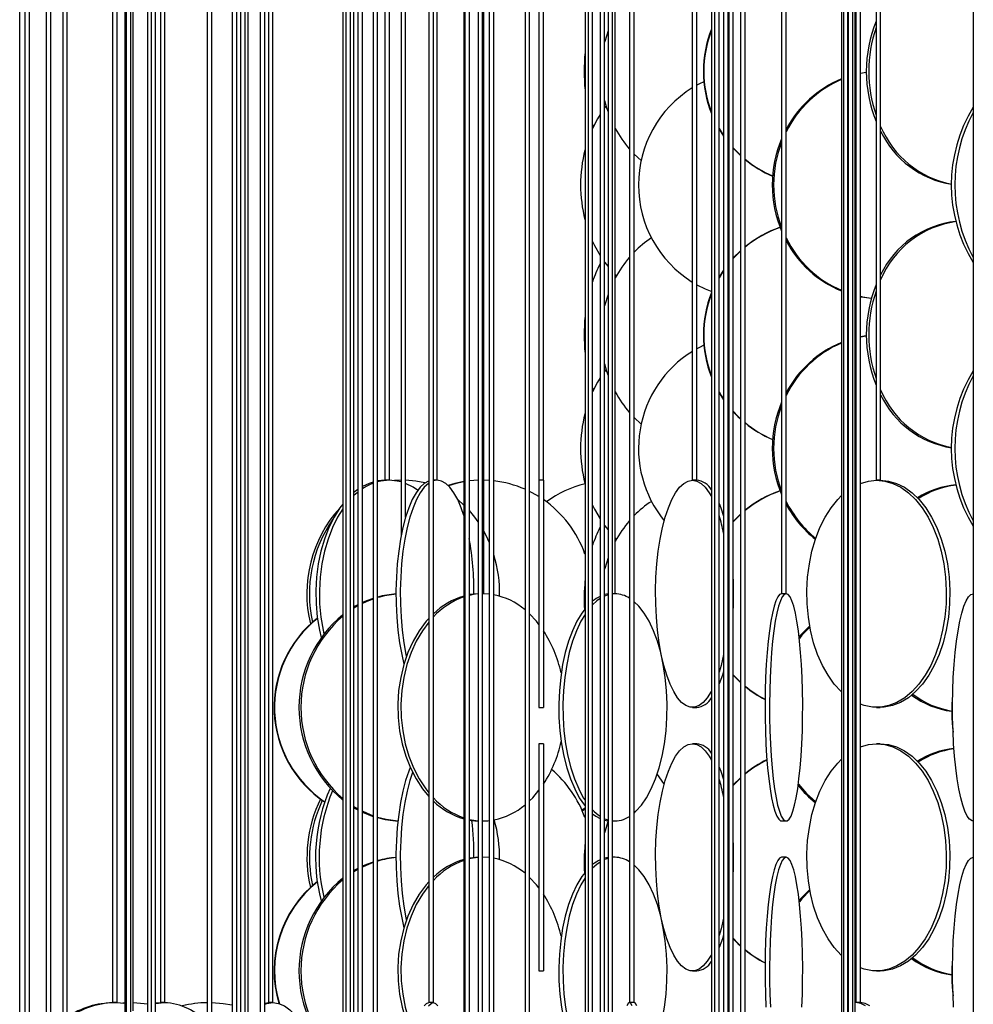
# Model space of a CAD drawing. Header units: millimetres. Extents: x 495 to 2657, y 518 to 2595.
# Tile 38 of 96: x 639 to 744, y 2362 to 2471. Entities that reach past the tile are written whole.
import ezdxf

# ---------------------------------------------------------------- set-up
doc = ezdxf.new("R2010")
doc.units = ezdxf.units.MM

msp = doc.modelspace()

# ---------------------------------------------------------------- linework, layer by layer
at = {"color": 7, "linetype": 'Continuous', "lineweight": 25}
for p, q in [((639.42, 2132.55), (639.42, 2574.8)), ((640, 2574.8), (640, 2247.55)), ((640.5, 2247.55), (640.5, 2574.8)), ((642.34, 2574.8), (642.34, 2177.55)), ((642.84, 2177.55), (642.84, 2574.8)), ((644.16, 2574.8), (644.16, 2299.53)), ((644.66, 2300.28), (644.66, 2574.8)), ((649.64, 2574.8), (649.64, 2362.55)), ((650.14, 2362.55), (650.14, 2574.8)), ((651.01, 2574.8), (651.01, 2235.05)), ((651.14, 2574.8), (651.14, 2120.05)), ((651.64, 2120.05), (651.64, 2574.8)), ((651.91, 2361.66), (651.91, 2574.8)), ((653.5, 2574.8), (653.5, 2305.05)), ((653.88, 2574.8), (653.88, 2190.05)), ((654.38, 2190.05), (654.38, 2574.8)), ((654.91, 2574.8), (654.91, 2362.55)), ((655.41, 2362.55), (655.41, 2574.8)), ((660.07, 2574.8), (660.07, 2350.05)), ((660.57, 2350.05), (660.57, 2574.8)), ((662.82, 2574.8), (662.82, 2247.55)), ((663.32, 2247.55), (663.32, 2574.8)), ((663.74, 2574.8), (663.74, 2132.55)), ((664.24, 2132.55), (664.24, 2574.8)), ((664.57, 2297.32), (664.57, 2574.8)), ((665.9, 2574.8), (665.9, 2177.55)), ((666.4, 2177.55), (666.4, 2574.8)), ((666.81, 2574.8), (666.81, 2362.55)), ((667.31, 2362.55), (667.31, 2574.8)), ((674.99, 2574.8), (674.99, 2350.05)), ((675.33, 2574.8), (675.33, 2235.05)), ((675.83, 2235.05), (675.83, 2574.8)), ((676.23, 2305.05), (676.23, 2574.8)), ((676.67, 2574.8), (676.67, 2120.05)), ((677.17, 2120.05), (677.17, 2574.8)), ((678.33, 2574.8), (678.33, 2190.05)), ((678.83, 2190.05), (678.83, 2574.8)), ((679.64, 2574.8), (679.64, 2420.05)), ((680.14, 2420.05), (680.14, 2574.8)), ((681.41, 2574.8), (681.41, 2413.88)), ((681.91, 2415.97), (681.91, 2574.8)), ((684.47, 2574.8), (684.47, 2362.55)), ((684.97, 2362.55), (684.97, 2574.8)), ((685.4, 2420.05), (685.4, 2574.8)), ((688.32, 2574.8), (688.32, 2292.55)), ((688.43, 2574.8), (688.43, 2247.55)), ((688.93, 2247.55), (688.93, 2574.8)), ((689.89, 2574.8), (689.89, 2132.55)), ((690.39, 2132.55), (690.39, 2574.8)), ((690.51, 2407.55), (690.51, 2574.8)), ((691.12, 2574.8), (691.12, 2177.55)), ((691.62, 2177.55), (691.62, 2574.8)), ((695.06, 2574.8), (695.06, 2350.05)), ((695.56, 2350.05), (695.56, 2574.8)), ((696.6, 2574.8), (696.6, 2420.05)), ((697.1, 2420.05), (697.1, 2574.8)), ((701.67, 2574.8), (701.67, 2305.05)), ((702, 2574.8), (702, 2235.05)), ((702.5, 2235.05), (702.5, 2574.8)), ((703.32, 2574.8), (703.32, 2120.05)), ((703.82, 2120.05), (703.82, 2574.8)), ((704.2, 2574.8), (704.2, 2190.05)), ((704.7, 2190.05), (704.7, 2574.8)), ((705, 2407.55), (705, 2574.8)), ((706.57, 2574.8), (706.57, 2362.55)), ((707.07, 2362.55), (707.07, 2574.8)), ((713.48, 2574.8), (713.48, 2420.05)), ((713.98, 2420.05), (713.98, 2574.8)), ((715.59, 2574.8), (715.59, 2292.55)), ((715.94, 2574.8), (715.94, 2247.55)), ((716.44, 2247.55), (716.44, 2574.8)), ((716.93, 2574.8), (716.93, 2132.55)), ((717.43, 2132.55), (717.43, 2574.8)), ((717.49, 2574.8), (717.49, 2177.55)), ((717.99, 2177.55), (717.99, 2574.8)), ((718.79, 2574.8), (718.79, 2350.05)), ((719.29, 2350.05), (719.29, 2574.8)), ((723.32, 2574.8), (723.32, 2407.55)), ((723.82, 2407.55), (723.82, 2574.8)), ((729.91, 2574.8), (729.91, 2305.05)), ((730.12, 2574.8), (730.12, 2235.05)), ((730.62, 2235.05), (730.62, 2574.8)), ((730.65, 2574.8), (730.65, 2120.05)), ((731.15, 2120.05), (731.15, 2574.8)), ((731.42, 2190.05), (731.42, 2574.8)), ((731.49, 2574.8), (731.49, 2362.55)), ((731.99, 2362.55), (731.99, 2574.8)), ((733.72, 2574.8), (733.72, 2420.05)), ((734.22, 2420.05), (734.22, 2574.8)), ((744.42, 2574.8), (744.42, 2132.55)), ((732.64, 2464.94), (731.99, 2464.83)), ((732.64, 2464.92), (731.99, 2464.8)), ((703.98, 2461.25), (703.82, 2461.03)), ((702.5, 2459.21), (702.59, 2458.96)), ((717.43, 2457.3), (717.49, 2457.23)), ((707.07, 2455.95), (707.85, 2455.22)), ((718.79, 2445.31), (717.99, 2444.51)), ((717.49, 2443.93), (717.43, 2443.86)), ((717.49, 2443.87), (717.43, 2443.8)), ((716.93, 2443.18), (716.44, 2442.42)), ((716.93, 2443.12), (716.44, 2442.34)), ((732.64, 2435.94), (731.99, 2435.83)), ((732.64, 2435.92), (731.99, 2435.8)), ((703.98, 2432.25), (703.82, 2432.03)), ((702.5, 2430.21), (702.59, 2429.96)), ((717.43, 2428.3), (717.49, 2428.23)), ((707.07, 2426.95), (707.85, 2426.22)), ((679.7, 2420.05), (678.83, 2419.97)), ((679.64, 2420.05), (679.64, 2420.05)), ((680.09, 2420.05), (679.64, 2420.05)), ((680.14, 2420.05), (680.09, 2420.05)), ((680.14, 2420.05), (680.14, 2420.05)), ((681.41, 2420.05), (680.7, 2420.01)), ((681.41, 2420.04), (680.81, 2419.99)), ((685.4, 2420.05), (684.97, 2420.05)), ((685.38, 2420.05), (684.97, 2419.98)), ((685.4, 2420.05), (685.4, 2420.05)), ((689.89, 2420.04), (688.93, 2419.97)), ((689.89, 2420.04), (688.93, 2419.98)), ((691.12, 2420.02), (690.51, 2420.05)), ((697.1, 2420.05), (696.6, 2420.05)), ((696.6, 2420.05), (696.6, 2395.05)), ((697.1, 2420.05), (697.1, 2395.05)), ((713.98, 2420.05), (713.48, 2420.05)), ((734.22, 2420.05), (733.72, 2420.05)), ((676.67, 2419.04), (676.23, 2418.7)), ((731.42, 2419.44), (731.54, 2419.5)), ((688.32, 2417.32), (687.65, 2417.91)), ((718.79, 2416.31), (717.99, 2415.51)), ((717.49, 2414.93), (717.43, 2414.86)), ((717.49, 2414.87), (717.43, 2414.8)), ((717.43, 2414.1), (717.49, 2413.8)), ((717.43, 2410.68), (717.49, 2409.89)), ((690.43, 2407.55), (690.39, 2407.55)), ((690.51, 2407.55), (690.43, 2407.55)), ((691.12, 2407.51), (690.43, 2407.55)), ((704.2, 2407.43), (703.82, 2407.3)), ((704.97, 2407.55), (704.7, 2407.55)), ((704.97, 2407.55), (704.7, 2407.53)), ((705, 2407.55), (704.97, 2407.55)), ((723.82, 2407.55), (723.32, 2407.55)), ((717.49, 2401.29), (717.43, 2401)), ((717.43, 2399.3), (717.49, 2399.23)), ((696.6, 2395.05), (697.1, 2395.05)), ((713.5, 2395.05), (713.97, 2395.05)), ((731.49, 2395.62), (731.42, 2395.65)), ((733.78, 2395.05), (734.17, 2395.05)), ((697.1, 2391.05), (696.6, 2391.05)), ((696.6, 2391.05), (696.6, 2366.05)), ((697.1, 2391.05), (697.1, 2366.05)), ((713.97, 2391.05), (713.5, 2391.05)), ((734.17, 2391.05), (733.78, 2391.05)), ((731.42, 2390.44), (731.54, 2390.5)), ((718.79, 2387.31), (717.99, 2386.51)), ((717.49, 2385.93), (717.43, 2385.86)), ((717.49, 2385.87), (717.43, 2385.8)), ((676.23, 2384.13), (676.67, 2383.88)), ((717.43, 2385.1), (717.49, 2384.8)), ((676.23, 2384.01), (676.67, 2383.76)), ((701.32, 2383.79), (701.67, 2384)), ((701.37, 2383.67), (701.67, 2383.84)), ((688.93, 2382.72), (689.89, 2382.57)), ((690.39, 2382.55), (690.43, 2382.55)), ((704.7, 2382.55), (704.97, 2382.55)), ((723.32, 2382.55), (723.81, 2382.55)), ((717.43, 2381.68), (717.49, 2380.89)), ((690.43, 2378.55), (690.39, 2378.55)), ((691.12, 2378.51), (690.43, 2378.55)), ((704.2, 2378.43), (703.82, 2378.3)), ((704.97, 2378.55), (704.7, 2378.55)), ((704.97, 2378.55), (704.7, 2378.53)), ((723.81, 2378.55), (723.32, 2378.55)), ((717.49, 2372.29), (717.43, 2372)), ((717.43, 2370.3), (717.49, 2370.23)), ((696.6, 2366.05), (697.1, 2366.05)), ((713.5, 2366.05), (713.97, 2366.05)), ((731.49, 2366.62), (731.42, 2366.65)), ((733.78, 2366.05), (734.17, 2366.05)), ((649.64, 2362.55), (649.64, 2362.55)), ((650.14, 2362.55), (649.64, 2362.55)), ((650.03, 2362.55), (651.01, 2362.49)), ((650.14, 2362.55), (650.14, 2362.55)), ((650.76, 2362.52), (651.01, 2362.53)), ((650.83, 2362.51), (651.01, 2362.53)), ((654.38, 2362.52), (654.97, 2362.55)), ((654.38, 2362.46), (655.34, 2362.55)), ((654.91, 2362.55), (654.91, 2362.55)), ((655.41, 2362.55), (654.91, 2362.55)), ((655.41, 2362.55), (655.41, 2362.55)), ((666.4, 2362.51), (666.83, 2362.55)), ((666.81, 2362.55), (666.81, 2362.55)), ((667.31, 2362.55), (666.81, 2362.55)), ((667.31, 2362.55), (667.31, 2362.55)), ((684.97, 2362.55), (684.47, 2362.55)), ((706.57, 2362.55), (706.57, 2362.55)), ((707.07, 2362.55), (706.57, 2362.55)), ((731.5, 2362.55), (731.42, 2362.55)), ((731.5, 2362.55), (731.49, 2362.55)), ((731.99, 2362.55), (731.5, 2362.55))]:
    msp.add_line(p, q, dxfattribs=at)
at = {"color": 7, "linetype": 'Continuous', "lineweight": 25, "flags": 128}
for points in [[(704.2, 2469.5), (703.85, 2468.34), (703.82, 2468.25)], [(714.75, 2463.91), (714.26, 2463.67), (713.98, 2463.52)], [(703.82, 2461.85), (704.05, 2461.05), (704.2, 2460.59)], [(703.32, 2460.3), (703.05, 2459.84), (702.5, 2458.77)], [(716.44, 2458.76), (716.67, 2458.38), (716.93, 2457.98)], [(716.44, 2458.68), (716.62, 2458.38), (716.93, 2457.91)], [(717.43, 2457.24), (717.48, 2457.17), (717.49, 2457.17)], [(717.99, 2456.64), (718.52, 2456.08), (718.79, 2455.83)], [(717.99, 2456.59), (718.48, 2456.08), (718.79, 2455.79)], [(702.5, 2446.32), (702.72, 2445.88), (703.32, 2444.8)], [(718.79, 2445.27), (718.01, 2444.49), (717.99, 2444.46)], [(703.82, 2444.06), (704.2, 2443.58), (704.2, 2443.58)], [(705, 2442.7), (705.09, 2442.61), (705.13, 2442.57)], [(713.98, 2441.57), (714.91, 2441.11), (715.64, 2440.81)], [(704.2, 2440.5), (703.85, 2439.34), (703.82, 2439.25)], [(731.99, 2440.29), (732.23, 2440.25), (733.21, 2440.1)], [(731.99, 2440.26), (732.08, 2440.25), (733.2, 2440.09)], [(714.75, 2434.91), (714.26, 2434.67), (713.98, 2434.52)], [(703.82, 2432.85), (704.05, 2432.05), (704.2, 2431.59)], [(703.32, 2431.3), (703.05, 2430.84), (702.5, 2429.77)], [(716.44, 2429.76), (716.67, 2429.38), (716.93, 2428.98)], [(716.44, 2429.68), (716.62, 2429.38), (716.93, 2428.91)], [(717.43, 2428.24), (717.48, 2428.17), (717.49, 2428.17)], [(717.99, 2427.64), (718.52, 2427.08), (718.79, 2426.83)], [(717.99, 2427.59), (718.48, 2427.08), (718.79, 2426.79)], [(678.33, 2419.85), (677.89, 2419.7), (677.17, 2419.35)], [(680.09, 2420.05), (679.18, 2419.96), (678.83, 2419.88)], [(681.41, 2419.86), (681, 2419.96), (680.09, 2420.05)], [(684.47, 2419.97), (684.43, 2419.96), (683.96, 2419.7), (683.5, 2419.27), (683.06, 2418.67), (682.64, 2417.92), (682.26, 2417.02), (681.91, 2415.99), (681.61, 2414.84), (681.36, 2413.58), (681.15, 2412.25), (680.99, 2410.84), (680.9, 2409.39), (680.85, 2407.92), (680.87, 2406.44), (680.94, 2404.97), (681.06, 2403.55), (681.25, 2402.17), (681.48, 2400.88), (681.72, 2399.8)], [(684.04, 2419.76), (683.03, 2419.96), (681.91, 2420.05)], [(688.32, 2416.17), (688.03, 2417.02), (687.65, 2417.92), (687.24, 2418.67), (686.8, 2419.27), (686.34, 2419.7), (685.86, 2419.96), (685.38, 2420.05)], [(688.32, 2419.9), (687.35, 2419.7), (686.59, 2419.48)], [(688.32, 2419.88), (687.47, 2419.7), (686.62, 2419.45)], [(715.59, 2396.84), (715.56, 2396.79), (715.13, 2396.11), (714.68, 2395.59), (714.22, 2395.25), (713.74, 2395.07), (713.26, 2395.07), (712.78, 2395.25), (712.31, 2395.59), (711.86, 2396.11), (711.43, 2396.79), (711.04, 2397.61), (710.67, 2398.58), (710.35, 2399.67), (710.07, 2400.88), (709.83, 2402.17), (709.65, 2403.55), (709.53, 2404.97), (709.46, 2406.44), (709.44, 2407.92), (709.48, 2409.39), (709.58, 2410.84), (709.74, 2412.25), (709.94, 2413.58), (710.2, 2414.84), (710.5, 2415.99), (710.85, 2417.02), (711.23, 2417.92), (711.64, 2418.67), (712.09, 2419.27), (712.54, 2419.7), (713.02, 2419.96), (713.5, 2420.05), (713.5, 2420.05)], [(713.5, 2420.05), (713.98, 2419.96), (714.45, 2419.7), (714.91, 2419.27), (715.35, 2418.67), (715.59, 2418.25)], [(733.78, 2420.05), (734.68, 2419.96), (735.58, 2419.7), (736.45, 2419.27), (737.28, 2418.67), (738.06, 2417.92), (738.79, 2417.02), (739.44, 2415.99), (740.01, 2414.84), (740.5, 2413.58), (740.89, 2412.25), (741.18, 2410.84), (741.37, 2409.39), (741.45, 2407.92), (741.42, 2406.44), (741.29, 2404.97), (741.05, 2403.55), (740.71, 2402.17), (740.27, 2400.88), (739.74, 2399.67), (739.12, 2398.58), (738.43, 2397.61), (737.68, 2396.79), (736.87, 2396.11), (736.02, 2395.59), (735.13, 2395.25), (734.23, 2395.07), (733.32, 2395.07), (732.42, 2395.25), (731.99, 2395.39)], [(731.99, 2419.7), (732.87, 2419.96), (733.78, 2420.05)], [(734.17, 2420.05), (735.08, 2419.96), (735.97, 2419.7), (736.84, 2419.27), (737.68, 2418.67), (738.46, 2417.92), (739.18, 2417.02), (739.83, 2415.99), (740.41, 2414.84), (740.89, 2413.58), (741.28, 2412.25), (741.58, 2410.84), (741.76, 2409.39), (741.84, 2407.92), (741.82, 2406.44), (741.68, 2404.97), (741.44, 2403.55), (741.1, 2402.17), (740.66, 2400.88), (740.13, 2399.67), (739.52, 2398.58), (738.83, 2397.61), (738.07, 2396.79), (737.27, 2396.11), (736.41, 2395.59), (735.53, 2395.25), (734.62, 2395.07), (734.17, 2395.05)], [(676.67, 2418.74), (676.58, 2418.67), (676.23, 2418.36)], [(684.47, 2419.73), (684.43, 2419.7), (683.97, 2419.27), (683.53, 2418.67), (683.12, 2417.92), (682.73, 2417.02), (682.39, 2415.99), (682.08, 2414.84), (681.83, 2413.58), (681.62, 2412.25), (681.47, 2410.84), (681.37, 2409.39), (681.33, 2407.92), (681.34, 2406.44), (681.41, 2404.97), (681.54, 2403.55), (681.72, 2402.17), (681.95, 2400.88), (682, 2400.64)], [(683.24, 2418.95), (682.76, 2419.27), (681.91, 2419.69)], [(696.6, 2418.24), (695.85, 2418.67), (695.56, 2418.82)], [(729.91, 2396.75), (729.87, 2396.79), (729.12, 2397.61), (728.43, 2398.58), (727.81, 2399.67), (727.28, 2400.88), (726.84, 2402.17), (726.5, 2403.55), (726.26, 2404.97), (726.13, 2406.44), (726.1, 2407.92), (726.18, 2409.39), (726.37, 2410.84), (726.66, 2412.25), (727.05, 2413.58), (727.54, 2414.84), (728.11, 2415.99), (728.76, 2417.02), (729.49, 2417.92), (729.91, 2418.35)], [(674.99, 2417.43), (674.68, 2417.02), (674.03, 2415.99), (673.46, 2414.84), (672.97, 2413.58), (672.58, 2412.25), (672.29, 2410.84), (672.1, 2409.39), (672.02, 2407.92), (672.05, 2406.44), (672.18, 2404.97), (672.42, 2403.55), (672.61, 2402.74)], [(674.99, 2416.89), (674.43, 2415.99), (673.85, 2414.84), (673.37, 2413.58), (672.98, 2412.25), (672.68, 2410.84), (672.5, 2409.39), (672.42, 2407.92), (672.44, 2406.44), (672.58, 2404.97), (672.82, 2403.55), (672.91, 2403.14)], [(689.89, 2415.48), (689.52, 2415.99), (688.93, 2416.7)], [(702.5, 2417.32), (702.72, 2416.88), (703.32, 2415.8)], [(716.44, 2417.47), (716.62, 2417.02), (716.93, 2416.11)], [(718.79, 2416.27), (718.01, 2415.49), (717.99, 2415.46)], [(691.12, 2413.22), (690.96, 2413.58), (690.51, 2414.48)], [(703.82, 2415.06), (704.2, 2414.58), (704.2, 2414.58)], [(705, 2413.7), (705.09, 2413.61), (705.13, 2413.57)], [(704.2, 2411.5), (703.85, 2410.34), (703.82, 2410.25)], [(678.33, 2407.03), (677.6, 2406.77), (677.17, 2406.58)], [(678.33, 2406.96), (677.81, 2406.77), (677.17, 2406.48)], [(689.89, 2407.55), (689.01, 2407.46), (688.93, 2407.45)], [(689.89, 2407.53), (689.36, 2407.46), (688.93, 2407.38)], [(703.32, 2407.02), (702.97, 2406.77), (702.5, 2406.34)], [(704.2, 2407.53), (703.85, 2407.46), (703.82, 2407.45)], [(723.32, 2407.55), (723.1, 2407.46), (722.89, 2407.2), (722.68, 2406.77), (722.48, 2406.17), (722.3, 2405.42), (722.13, 2404.52), (721.97, 2403.49), (721.83, 2402.34), (721.72, 2401.08), (721.63, 2399.75), (721.56, 2398.34), (721.51, 2396.89), (721.49, 2395.42), (721.5, 2393.94), (721.53, 2392.47), (721.59, 2391.05), (721.67, 2389.67), (721.77, 2388.38), (721.9, 2387.17), (722.05, 2386.08), (722.21, 2385.11), (722.39, 2384.29), (722.58, 2383.61), (722.78, 2383.09), (723, 2382.75), (723.21, 2382.57), (723.32, 2382.55)], [(723.81, 2407.55), (723.6, 2407.46), (723.38, 2407.2), (723.18, 2406.77), (722.98, 2406.17), (722.79, 2405.42), (722.62, 2404.52), (722.47, 2403.49), (722.33, 2402.34), (722.21, 2401.08), (722.12, 2399.75), (722.05, 2398.34), (722.01, 2396.89), (721.99, 2395.42), (721.99, 2393.94), (722.03, 2392.47), (722.08, 2391.05), (722.16, 2389.67), (722.27, 2388.38), (722.39, 2387.17), (722.54, 2386.08), (722.7, 2385.11), (722.88, 2384.29), (723.08, 2383.61), (723.28, 2383.09), (723.49, 2382.75), (723.7, 2382.57), (723.92, 2382.57), (724.14, 2382.75), (724.35, 2383.09), (724.55, 2383.61), (724.74, 2384.29), (724.92, 2385.11), (725.09, 2386.08), (725.23, 2387.17), (725.36, 2388.38), (725.46, 2389.67), (725.54, 2391.05), (725.6, 2392.47), (725.63, 2393.94), (725.64, 2395.42), (725.62, 2396.89), (725.58, 2398.34), (725.51, 2399.75), (725.41, 2401.08), (725.3, 2402.34), (725.16, 2403.49), (725.01, 2404.52), (724.83, 2405.42), (724.65, 2406.17), (724.45, 2406.77), (724.24, 2407.2), (724.03, 2407.46), (723.81, 2407.55)], [(744.43, 2382.55), (744.29, 2382.57), (744.02, 2382.75), (743.76, 2383.09), (743.5, 2383.61), (743.26, 2384.29), (743.04, 2385.11), (742.83, 2386.08), (742.65, 2387.17), (742.49, 2388.38), (742.36, 2389.67), (742.26, 2391.05), (742.19, 2392.47), (742.15, 2393.94), (742.14, 2395.42), (742.16, 2396.89), (742.22, 2398.34), (742.31, 2399.75), (742.42, 2401.08), (742.57, 2402.34), (742.74, 2403.49), (742.93, 2404.52), (743.15, 2405.42), (743.38, 2406.17), (743.63, 2406.77), (743.89, 2407.2), (744.16, 2407.46), (744.43, 2407.55)], [(676.67, 2406.33), (676.37, 2406.17), (676.23, 2406.09)], [(676.67, 2406.22), (676.58, 2406.17), (676.23, 2405.96)], [(701.67, 2405.89), (701.32, 2405.42), (700.78, 2404.52), (700.29, 2403.49), (699.86, 2402.34), (699.5, 2401.08), (699.2, 2399.75), (698.99, 2398.34), (698.85, 2396.89), (698.78, 2395.42), (698.8, 2393.94), (698.91, 2392.47), (699.08, 2391.05), (699.34, 2389.67), (699.67, 2388.38), (700.07, 2387.17), (700.53, 2386.08), (701.04, 2385.11), (701.6, 2384.29), (701.67, 2384.2)], [(707.07, 2383.42), (707.28, 2383.61), (707.89, 2384.29), (708.45, 2385.11), (708.97, 2386.08), (709.43, 2387.17), (709.83, 2388.38), (710.15, 2389.67), (710.41, 2391.05), (710.59, 2392.47), (710.69, 2393.94), (710.71, 2395.42), (710.65, 2396.89), (710.51, 2398.34), (710.29, 2399.75), (710, 2401.08), (709.64, 2402.34), (709.21, 2403.49), (708.72, 2404.52), (708.18, 2405.42), (707.59, 2406.17), (707.07, 2406.68)], [(684.47, 2404.84), (684.18, 2404.52), (683.42, 2403.49), (682.74, 2402.34), (682.17, 2401.08), (681.71, 2399.75), (681.37, 2398.34), (681.14, 2396.89), (681.05, 2395.42), (681.08, 2393.94), (681.24, 2392.47), (681.52, 2391.05), (681.92, 2389.67), (682.44, 2388.38), (683.07, 2387.17), (683.79, 2386.08), (684.47, 2385.25)], [(696.6, 2404.18), (696.33, 2404.52), (695.56, 2405.34)], [(701.67, 2405.28), (701.22, 2404.52), (700.73, 2403.49), (700.3, 2402.34), (699.94, 2401.08), (699.65, 2399.75), (699.43, 2398.34), (699.29, 2396.89), (699.23, 2395.42), (699.25, 2393.94), (699.35, 2392.47), (699.53, 2391.05), (699.78, 2389.67), (700.11, 2388.38), (700.51, 2387.17), (700.97, 2386.08), (701.48, 2385.11), (701.67, 2384.82)], [(717.49, 2405.21), (717.47, 2404.97), (717.43, 2404.42)], [(684.47, 2404.44), (683.76, 2403.49), (683.09, 2402.34), (682.51, 2401.08), (682.05, 2399.75), (681.71, 2398.34), (681.49, 2396.89), (681.4, 2395.42), (681.43, 2393.94), (681.59, 2392.47), (681.87, 2391.05), (682.27, 2389.67), (682.79, 2388.38), (683.41, 2387.17), (684.13, 2386.08), (684.47, 2385.65)], [(726.41, 2404.01), (725.4, 2402.99), (725.25, 2402.8)], [(726.43, 2403.89), (725.56, 2402.99), (725.27, 2402.64)], [(709.89, 2401.85), (709.87, 2401.84), (709.82, 2401.76)], [(716.93, 2400.86), (716.65, 2399.67), (716.44, 2398.94)], [(717.43, 2399.24), (717.48, 2399.17), (717.49, 2399.17)], [(716.93, 2398.98), (716.8, 2398.58), (716.44, 2397.63)], [(717.99, 2398.64), (718.52, 2398.08), (718.79, 2397.83)], [(717.99, 2398.59), (718.48, 2398.08), (718.79, 2397.79)], [(715.59, 2367.84), (715.56, 2367.79), (715.13, 2367.11), (714.68, 2366.59), (714.22, 2366.25), (713.74, 2366.07), (713.26, 2366.07), (712.78, 2366.25), (712.31, 2366.59), (711.86, 2367.11), (711.43, 2367.79), (711.04, 2368.61), (710.67, 2369.58), (710.35, 2370.67), (710.07, 2371.88), (709.83, 2373.17), (709.65, 2374.55), (709.53, 2375.97), (709.46, 2377.44), (709.44, 2378.92), (709.48, 2380.39), (709.58, 2381.84), (709.74, 2383.25), (709.94, 2384.58), (710.2, 2385.84), (710.5, 2386.99), (710.85, 2388.02), (711.23, 2388.92), (711.64, 2389.67), (712.09, 2390.27), (712.54, 2390.7), (713.02, 2390.96), (713.5, 2391.05), (713.5, 2391.05)], [(713.5, 2391.05), (713.98, 2390.96), (714.45, 2390.7), (714.91, 2390.27), (715.35, 2389.67), (715.59, 2389.25)], [(733.78, 2391.05), (734.68, 2390.96), (735.58, 2390.7), (736.45, 2390.27), (737.28, 2389.67), (738.06, 2388.92), (738.79, 2388.02), (739.44, 2386.99), (740.01, 2385.84), (740.5, 2384.58), (740.89, 2383.25), (741.18, 2381.84), (741.37, 2380.39), (741.45, 2378.92), (741.42, 2377.44), (741.29, 2375.97), (741.05, 2374.55), (740.71, 2373.17), (740.27, 2371.88), (739.74, 2370.67), (739.12, 2369.58), (738.43, 2368.61), (737.68, 2367.79), (736.87, 2367.11), (736.02, 2366.59), (735.13, 2366.25), (734.23, 2366.07), (733.32, 2366.07), (732.42, 2366.25), (731.99, 2366.39)], [(731.99, 2390.7), (732.87, 2390.96), (733.78, 2391.05)], [(734.17, 2391.05), (735.08, 2390.96), (735.97, 2390.7), (736.84, 2390.27), (737.68, 2389.67), (738.46, 2388.92), (739.18, 2388.02), (739.83, 2386.99), (740.41, 2385.84), (740.89, 2384.58), (741.28, 2383.25), (741.58, 2381.84), (741.76, 2380.39), (741.84, 2378.92), (741.82, 2377.44), (741.68, 2375.97), (741.44, 2374.55), (741.1, 2373.17), (740.66, 2371.88), (740.13, 2370.67), (739.52, 2369.58), (738.83, 2368.61), (738.07, 2367.79), (737.27, 2367.11), (736.41, 2366.59), (735.53, 2366.25), (734.62, 2366.07), (734.17, 2366.05)], [(682.42, 2388.42), (682.26, 2388.02), (681.91, 2386.99), (681.61, 2385.84), (681.36, 2384.58), (681.15, 2383.25), (680.99, 2381.84), (680.9, 2380.39), (680.85, 2378.92), (680.87, 2377.44), (680.94, 2375.97), (681.06, 2374.55), (681.25, 2373.17), (681.48, 2371.88), (681.72, 2370.8)], [(716.44, 2388.47), (716.62, 2388.02), (716.93, 2387.11)], [(729.91, 2367.75), (729.87, 2367.79), (729.12, 2368.61), (728.43, 2369.58), (727.81, 2370.67), (727.28, 2371.88), (726.84, 2373.17), (726.5, 2374.55), (726.26, 2375.97), (726.13, 2377.44), (726.1, 2378.92), (726.18, 2380.39), (726.37, 2381.84), (726.66, 2383.25), (727.05, 2384.58), (727.54, 2385.84), (728.11, 2386.99), (728.76, 2388.02), (729.49, 2388.92), (729.91, 2389.35)], [(682.68, 2387.88), (682.39, 2386.99), (682.08, 2385.84), (681.83, 2384.58), (681.62, 2383.25), (681.47, 2381.84), (681.37, 2380.39), (681.33, 2378.92), (681.34, 2377.44), (681.41, 2375.97), (681.54, 2374.55), (681.72, 2373.17), (681.95, 2371.88), (682, 2371.64)], [(709.6, 2387.66), (710.32, 2386.67), (710.39, 2386.58)], [(718.79, 2387.27), (718.01, 2386.49), (717.99, 2386.46)], [(725.16, 2386.59), (726.05, 2385.58), (727.07, 2384.65)], [(695.56, 2384.76), (695.91, 2385.11), (696.6, 2385.92)], [(677.17, 2383.62), (677.19, 2383.61), (678.33, 2383.13)], [(677.17, 2383.52), (678.24, 2383.09), (678.33, 2383.06)], [(678.83, 2382.97), (679.76, 2382.75), (681.07, 2382.57)], [(702.5, 2383.35), (702.85, 2383.09), (703.32, 2382.83)], [(688.93, 2382.65), (689.55, 2382.57), (689.89, 2382.55)], [(690.43, 2382.55), (690.96, 2382.57), (691.12, 2382.59)], [(703.82, 2382.8), (703.95, 2382.75), (704.2, 2382.66)], [(703.82, 2382.64), (704.19, 2382.57), (704.22, 2382.57)], [(704.22, 2382.57), (703.85, 2381.34), (703.82, 2381.25)], [(678.33, 2378.03), (677.6, 2377.77), (677.17, 2377.58)], [(678.33, 2377.96), (677.81, 2377.77), (677.17, 2377.48)], [(689.89, 2378.55), (689.01, 2378.46), (688.93, 2378.45)], [(689.89, 2378.53), (689.36, 2378.46), (688.93, 2378.38)], [(703.32, 2378.02), (702.97, 2377.77), (702.5, 2377.34)], [(704.2, 2378.53), (703.85, 2378.46), (703.82, 2378.45)], [(708.17, 2355.67), (708.45, 2356.11), (708.97, 2357.08), (709.43, 2358.17), (709.83, 2359.38), (710.15, 2360.67), (710.41, 2362.05), (710.59, 2363.47), (710.69, 2364.94), (710.71, 2366.42), (710.65, 2367.89), (710.51, 2369.34), (710.29, 2370.75), (710, 2372.08), (709.64, 2373.34), (709.21, 2374.49), (708.72, 2375.52), (708.18, 2376.42), (707.59, 2377.17), (707.07, 2377.68)], [(723.32, 2378.55), (723.1, 2378.46), (722.89, 2378.2), (722.68, 2377.77), (722.48, 2377.17), (722.3, 2376.42), (722.13, 2375.52), (721.97, 2374.49), (721.83, 2373.34), (721.72, 2372.08), (721.63, 2370.75), (721.56, 2369.34), (721.51, 2367.89), (721.49, 2366.42), (721.5, 2364.94), (721.53, 2363.47), (721.59, 2362.05)], [(723.81, 2378.55), (723.6, 2378.46), (723.38, 2378.2), (723.18, 2377.77), (722.98, 2377.17), (722.79, 2376.42), (722.62, 2375.52), (722.47, 2374.49), (722.33, 2373.34), (722.21, 2372.08), (722.12, 2370.75), (722.05, 2369.34), (722.01, 2367.89), (721.99, 2366.42), (721.99, 2364.94), (722.03, 2363.47), (722.08, 2362.05)], [(725.54, 2362.05), (725.6, 2363.47), (725.63, 2364.94), (725.64, 2366.42), (725.62, 2367.89), (725.58, 2369.34), (725.51, 2370.75), (725.41, 2372.08), (725.3, 2373.34), (725.16, 2374.49), (725.01, 2375.52), (724.83, 2376.42), (724.65, 2377.17), (724.45, 2377.77), (724.24, 2378.2), (724.03, 2378.46), (723.81, 2378.55)], [(742.26, 2362.05), (742.19, 2363.47), (742.15, 2364.94), (742.14, 2366.42), (742.16, 2367.89), (742.22, 2369.34), (742.31, 2370.75), (742.42, 2372.08), (742.57, 2373.34), (742.74, 2374.49), (742.93, 2375.52), (743.15, 2376.42), (743.38, 2377.17), (743.63, 2377.77), (743.89, 2378.2), (744.16, 2378.46), (744.43, 2378.55)], [(676.67, 2377.33), (676.37, 2377.17), (676.23, 2377.09)], [(676.67, 2377.22), (676.58, 2377.17), (676.23, 2376.96)], [(701.67, 2376.89), (701.32, 2376.42), (700.78, 2375.52), (700.29, 2374.49), (699.86, 2373.34), (699.5, 2372.08), (699.2, 2370.75), (698.99, 2369.34), (698.85, 2367.89), (698.78, 2366.42), (698.8, 2364.94), (698.91, 2363.47), (699.08, 2362.05), (699.34, 2360.67), (699.67, 2359.38), (700.07, 2358.17), (700.53, 2357.08), (701.04, 2356.11), (701.6, 2355.29), (701.67, 2355.2)], [(684.47, 2375.84), (684.18, 2375.52), (683.42, 2374.49), (682.74, 2373.34), (682.17, 2372.08), (681.71, 2370.75), (681.37, 2369.34), (681.14, 2367.89), (681.05, 2366.42), (681.08, 2364.94), (681.24, 2363.47), (681.52, 2362.05), (681.92, 2360.67), (682.44, 2359.38), (682.87, 2358.51)], [(684.47, 2375.44), (683.76, 2374.49), (683.09, 2373.34), (682.51, 2372.08), (682.05, 2370.75), (681.71, 2369.34), (681.49, 2367.89), (681.4, 2366.42), (681.43, 2364.94), (681.59, 2363.47), (681.87, 2362.05), (682.27, 2360.67), (682.79, 2359.38), (682.96, 2359.01)], [(696.6, 2375.18), (696.33, 2375.52), (695.56, 2376.34)], [(701.67, 2376.28), (701.22, 2375.52), (700.73, 2374.49), (700.3, 2373.34), (699.94, 2372.08), (699.65, 2370.75), (699.43, 2369.34), (699.29, 2367.89), (699.23, 2366.42), (699.25, 2364.94), (699.35, 2363.47), (699.53, 2362.05), (699.78, 2360.67), (700.11, 2359.38), (700.51, 2358.17), (700.97, 2357.08), (701.48, 2356.11), (701.67, 2355.82)], [(717.49, 2376.21), (717.47, 2375.97), (717.43, 2375.42)], [(726.41, 2375.01), (725.4, 2373.99), (725.25, 2373.8)], [(726.43, 2374.89), (725.56, 2373.99), (725.27, 2373.64)], [(709.89, 2372.85), (709.87, 2372.84), (709.82, 2372.76)], [(716.93, 2371.86), (716.65, 2370.67), (716.44, 2369.94)], [(716.93, 2369.98), (716.8, 2369.58), (716.44, 2368.63)], [(717.43, 2370.24), (717.48, 2370.17), (717.49, 2370.17)], [(717.99, 2369.64), (718.52, 2369.08), (718.79, 2368.83)], [(717.99, 2369.59), (718.48, 2369.08), (718.79, 2368.79)], [(651.91, 2362.55), (653.14, 2362.46), (653.5, 2362.41)], [(660.57, 2362.55), (661.81, 2362.46), (662.82, 2362.3)], [(666.4, 2362.38), (666.64, 2362.46), (667.28, 2362.55)], [(667.28, 2362.55), (667.92, 2362.46), (668.56, 2362.2), (669.17, 2361.77), (669.76, 2361.17), (670.31, 2360.42), (670.82, 2359.52), (671.28, 2358.49), (671.68, 2357.34), (672.02, 2356.08), (672.3, 2354.75), (672.5, 2353.34), (672.64, 2351.89), (672.69, 2350.42), (672.69, 2349.7)], [(683.96, 2362.2), (684.22, 2362.46), (684.47, 2362.55), (684.47, 2362.55)], [(684.45, 2362.2), (684.71, 2362.46), (684.96, 2362.55)], [(684.96, 2362.55), (685.22, 2362.46), (685.47, 2362.2)], [(706.57, 2362.55), (706.43, 2362.46), (706.29, 2362.2)], [(706.86, 2362.2), (706.72, 2362.46), (706.57, 2362.55)], [(707.36, 2362.2), (707.22, 2362.46), (707.07, 2362.55), (707.07, 2362.55)], [(732.57, 2362.2), (732.04, 2362.46), (731.5, 2362.55), (731.5, 2362.55)], [(733.04, 2362.2), (732.51, 2362.46), (731.97, 2362.55), (731.97, 2362.55)]]:
    msp.add_lwpolyline(points, dxfattribs=at)
at = {"color": 7, "linetype": 'Continuous', "lineweight": 25}
for centre, radius, start, end in [((727.25, 2465.05), 12.55, 158.2558, 201.7442), ((747.25, 2465.05), 14.61, 157.7605, 202.2395), ((747.6, 2465.05), 14.69, 160.8613, 199.1387), ((727.3, 2465.05), 12.55, 158.8317, 201.1683), ((720.96, 2465.05), 19.39, 174.3143, 185.6857), ((720.14, 2452.55), 12.59, 121.9153, 238.0847), ((734.51, 2453.03), 12.09, 112.3404, 152.1491), ((734.72, 2452.96), 12.18, 113.2725, 153.5687), ((758.34, 2452.55), 16.34, 148.4359, 211.5641), ((758.96, 2452.55), 16.58, 151.2537, 208.7463), ((744.04, 2463.1), 10.64, 202.6863, 259.2598), ((716.02, 2464.67), 12.5, 208.1591, 220.9265), ((743.69, 2462.99), 10.5, 205.6246, 261.0188), ((735.36, 2452.55), 13.07, 157.0959, 202.9041), ((735.52, 2452.55), 13.08, 158.9009, 201.0991), ((716.74, 2452.55), 15.56, 165.6692, 194.3308), ((727.21, 2464.98), 12.44, 230.4544, 246.8731), ((727.16, 2464.98), 12.44, 230.7291, 247.097), ((743.62, 2438.18), 10.41, 96.0835, 154.5457), ((743.96, 2438.07), 10.54, 97.8239, 157.5013), ((727.16, 2436.12), 12.43, 108.8397, 129.2741), ((727.21, 2436.12), 12.43, 109.0386, 129.5488), ((715.43, 2436.96), 11.7, 123.431, 135.5623), ((734.65, 2452.06), 12.08, 206.2604, 246.8985), ((734.48, 2452.04), 12.06, 207.7951, 247.7155), ((716.35, 2437.22), 14.62, 153.0689, 161.3619), ((715.97, 2436.45), 12.44, 139.0457, 151.8688), ((747.25, 2436.05), 14.61, 157.7605, 202.2395), ((727.25, 2436.05), 12.55, 158.2558, 201.7442), ((727.3, 2436.05), 12.55, 158.8317, 201.1683), ((747.6, 2436.05), 14.69, 160.8613, 199.1387), ((720.96, 2436.05), 19.39, 174.3143, 185.6857), ((734.51, 2424.03), 12.09, 112.3404, 152.1491), ((734.72, 2423.96), 12.18, 113.2725, 153.5687), ((720.16, 2423.54), 12.6, 121.9758, 219.1726), ((758.34, 2423.55), 16.34, 148.4359, 211.5641), ((758.96, 2423.55), 16.58, 151.2537, 208.7463), ((716.02, 2435.67), 12.5, 208.1591, 220.9265), ((744.04, 2434.1), 10.64, 202.6863, 259.2598), ((735.36, 2423.55), 13.07, 157.0959, 202.9041), ((743.69, 2433.99), 10.5, 205.6246, 261.0188), ((716.74, 2423.55), 15.56, 165.6692, 194.3308), ((735.52, 2423.55), 13.08, 158.9009, 201.0991), ((727.21, 2435.98), 12.44, 230.4544, 246.8731), ((727.16, 2435.98), 12.44, 230.7291, 247.097), ((690.31, 2408.23), 11.82, 66.2804, 83.6026), ((713.69, 2417.83), 2.24, 31.7349, 82.8129), ((680.43, 2414.28), 5.83, 111.1195, 124.0231), ((704.73, 2407.61), 12.44, 104.2271, 125.9977), ((727.16, 2407.12), 12.43, 108.8397, 129.2741), ((727.21, 2407.12), 12.43, 109.0386, 129.5488), ((743.22, 2410.26), 9.29, 94.3123, 122.2202), ((743.5, 2410.22), 9.33, 96.0318, 123.398), ((689.94, 2407.71), 12.46, 19.768, 54.9468), ((715.43, 2407.96), 11.7, 123.431, 135.5623), ((734.89, 2423.25), 12.38, 206.5648, 230.8588), ((685.07, 2407.57), 14.04, 137.8525, 193.7374), ((734.68, 2423.2), 12.31, 208.0397, 231.6405), ((685.65, 2407.55), 14.33, 145.0201, 192.5293), ((715.97, 2407.45), 12.44, 139.0457, 151.8688), ((696.93, 2410.2), 20.4, 11.4134, 16.9967), ((716.35, 2408.22), 14.62, 153.0689, 161.3619), ((655.05, 2407.71), 34.39, 359.678, 9.9073), ((677.55, 2407.56), 14.72, 358.9473, 16.9448), ((720.97, 2407.05), 19.4, 174.317, 183.6272), ((679.81, 2407.55), 38.22, 357.2213, 2.7787), ((681.57, 2397.15), 10.4, 93.9381, 105.2284), ((681.78, 2397.14), 10.41, 95.102, 106.4195), ((690.59, 2399.57), 8.06, 106.317, 134.1677), ((691.04, 2399.39), 8.27, 109.186, 137.2335), ((690.14, 2399.97), 7.62, 49.7475, 78.7684), ((705.02, 2403.71), 3.94, 115.4869, 129.6402), ((704.91, 2404.51), 3.04, 56.7534, 88.7962), ((679.96, 2395.05), 12.53, 128.3038, 236.1935), ((680.01, 2395.05), 12.53, 128.5711, 235.9664), ((683.35, 2395.05), 13.18, 129.3235, 230.6765), ((683.58, 2395.05), 13.2, 130.5613, 229.4387), ((685.11, 2395.74), 14.27, 12.6403, 32.837), ((727.21, 2406.99), 12.44, 230.457, 242.6512), ((727.17, 2406.99), 12.44, 230.7316, 242.889), ((713.77, 2397.14), 2.1, 275.3739, 330.0783), ((743.26, 2403.97), 9.43, 233.3919, 262.6247), ((743.56, 2404.01), 9.48, 232.3664, 260.8833), ((759.83, 2394.55), 17.78, 173.9338, 187.2197), ((685.05, 2394.38), 14.34, 327.206, 347.5573), ((713.69, 2388.83), 2.24, 31.7349, 82.8129), ((743.22, 2381.25), 9.31, 95.7367, 122.2107), ((743.51, 2381.21), 9.35, 97.4751, 123.3863), ((727.16, 2378.11), 12.44, 116.0718, 129.27), ((727.21, 2378.11), 12.44, 116.3002, 129.5447), ((689.91, 2378.69), 12.49, 19.7893, 49.6815), ((696.93, 2381.2), 20.4, 11.4134, 16.9967), ((734.56, 2394.08), 12.13, 219.0574, 231.7154), ((690.93, 2378.52), 18.94, 156.2813, 194.6185), ((691.41, 2378.53), 19.02, 157.3319, 193.3317), ((685.64, 2378.54), 14.59, 153.9448, 193.1067), ((685.93, 2378.54), 14.6, 154.6038, 192.2748), ((691.01, 2390.65), 8.21, 222.6622, 250.9183), ((690.56, 2390.48), 8.01, 225.7294, 253.7858), ((690.11, 2390.19), 7.68, 281.7757, 310.1423), ((705.93, 2387.02), 4.73, 223.5637, 236.5395), ((704.95, 2385.47), 2.92, 265.0249, 303.8487), ((681.56, 2392.92), 10.37, 254.7595, 267.2635), ((652.54, 2378.58), 36.9, 359.8958, 6.2559), ((677.53, 2378.56), 14.73, 358.9513, 16.2014), ((720.97, 2378.05), 19.4, 174.317, 183.6272), ((679.81, 2378.55), 38.22, 357.2213, 2.7787), ((681.57, 2368.15), 10.4, 93.9381, 105.2284), ((681.78, 2368.14), 10.41, 95.102, 106.4195), ((690.59, 2370.57), 8.06, 106.317, 134.1677), ((691.04, 2370.39), 8.27, 109.186, 137.2335), ((690.14, 2370.97), 7.62, 49.7475, 78.7684), ((705.02, 2374.71), 3.94, 115.4869, 129.6402), ((704.91, 2375.51), 3.04, 56.7534, 88.7962), ((679.97, 2366.05), 12.54, 128.3181, 196.6762), ((680.02, 2366.05), 12.54, 128.5854, 196.756), ((683.35, 2366.05), 13.18, 129.3235, 230.6765), ((683.58, 2366.05), 13.2, 130.5613, 229.4387), ((685.11, 2366.74), 14.27, 12.6403, 32.837), ((727.21, 2377.99), 12.44, 230.457, 242.6512), ((727.17, 2377.99), 12.44, 230.7316, 242.889), ((713.77, 2368.14), 2.1, 275.3739, 330.0783), ((743.26, 2374.97), 9.43, 233.3919, 262.6247), ((743.56, 2375.01), 9.48, 232.3664, 260.8833), ((759.83, 2365.55), 17.78, 173.9338, 187.2197), ((649.82, 2353.32), 9.22, 90.3974, 124.0449), ((650.1, 2353.29), 9.26, 90.4324, 126.0069), ((655.06, 2355.86), 6.69, 41.446, 87.5385), ((660.31, 2350.06), 12.49, 91.1123, 103.8687), ((660.33, 2350.06), 12.49, 91.182, 103.9119)]:
    msp.add_arc(centre, radius, start, end, dxfattribs=at)

doc.saveas('drawing.dxf')
